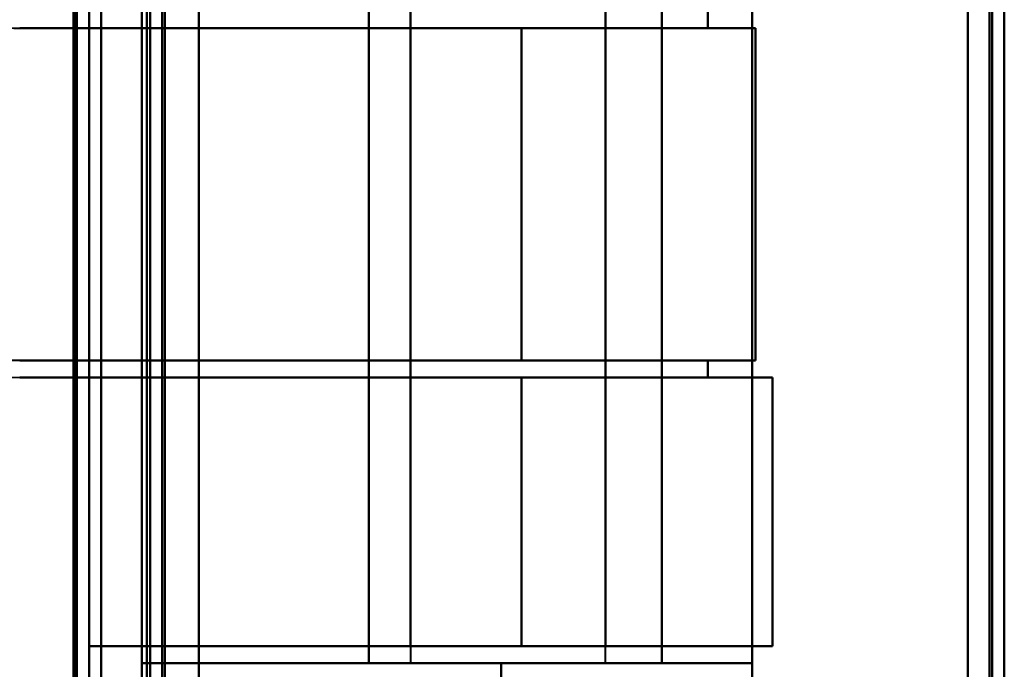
# Model space of a CAD drawing. Header units: millimetres. Extents: x -1442 to 3067, y -120 to 936.
# Tile 55 of 72: x 247 to 287, y 683 to 710. Entities that reach past the tile are written whole.
import ezdxf

# ---------------------------------------------------------------- set-up
doc = ezdxf.new("R2010")
doc.units = ezdxf.units.MM
doc.layers.add('A-GENM', color=13, linetype='Continuous', lineweight=40)
doc.layers.add('G-IMPT', color=8, linetype='Continuous', lineweight=40)

# ---------------------------------------------------------------- blocks, each defined once
blk = doc.blocks.new('NEXA 400 CALQUES_dwg-748074-Gauche')
at = {"layer": 'G-IMPT'}
for p, q in [((287, 128.972), (287, 862.772)), ((287, 128.972), (287, 862.772)), ((252, 862.272), (252, 129.472)), ((252, 862.272), (252, 129.472)), ((249.5, 129.472), (249.5, 827.272)), ((262.665, 722.072), (262.665, 683.672)), ((270.665, 683.672), (270.665, 722.072)), ((262.665, 710.372), (262.665, 709.672)), ((270.665, 709.672), (270.665, 710.372)), ((246.657, 709.672), (267.221, 709.672)), ((267.221, 709.672), (246.657, 709.672)), ((246.657, 709.672), (267.221, 709.672)), ((267.221, 709.672), (246.657, 709.672)), ((262.665, 709.672), (270.665, 709.672)), ((270.665, 709.672), (262.665, 709.672)), ((262.665, 709.672), (270.665, 709.672)), ((270.665, 709.672), (262.665, 709.672)), ((267.221, 709.672), (276.8, 709.672)), ((276.8, 709.672), (267.221, 709.672)), ((267.221, 709.672), (276.8, 709.672)), ((276.8, 709.672), (267.221, 709.672)), ((274.859, 709.672), (276.8, 709.672)), ((276.8, 709.672), (274.859, 709.672)), ((274.859, 709.672), (276.8, 709.672)), ((276.8, 709.672), (274.859, 709.672)), ((267.221, 696.072), (246.657, 696.072)), ((246.657, 696.072), (267.221, 696.072)), ((267.221, 696.072), (246.657, 696.072)), ((246.657, 696.072), (267.221, 696.072)), ((262.665, 696.072), (262.665, 695.372)), ((270.665, 696.072), (262.665, 696.072)), ((262.665, 696.072), (270.665, 696.072)), ((270.665, 696.072), (262.665, 696.072)), ((262.665, 696.072), (270.665, 696.072)), ((276.8, 696.072), (267.221, 696.072)), ((267.221, 696.072), (276.8, 696.072)), ((276.8, 696.072), (267.221, 696.072)), ((267.221, 696.072), (276.8, 696.072)), ((270.665, 695.372), (270.665, 696.072)), ((276.8, 696.072), (274.859, 696.072)), ((274.859, 696.072), (276.8, 696.072)), ((276.8, 696.072), (274.859, 696.072)), ((274.859, 696.072), (276.8, 696.072)), ((246.657, 695.372), (267.221, 695.372)), ((267.221, 695.372), (246.657, 695.372)), ((246.657, 695.372), (267.221, 695.372)), ((267.221, 695.372), (246.657, 695.372)), ((262.665, 695.372), (270.665, 695.372)), ((270.665, 695.372), (262.665, 695.372)), ((262.665, 695.372), (270.665, 695.372)), ((270.665, 695.372), (262.665, 695.372)), ((267.221, 695.372), (277.5, 695.372)), ((277.5, 695.372), (267.221, 695.372)), ((267.221, 695.372), (277.5, 695.372)), ((277.5, 695.372), (267.221, 695.372)), ((274.859, 695.372), (277.5, 695.372)), ((277.5, 695.372), (274.859, 695.372)), ((274.859, 695.372), (277.5, 695.372)), ((277.5, 695.372), (274.859, 695.372)), ((277.5, 684.372), (277.5, 695.372)), ((277.5, 684.372), (277.5, 695.372)), ((267.221, 684.372), (249.5, 684.372)), ((249.5, 684.372), (267.221, 684.372)), ((267.221, 684.372), (249.5, 684.372)), ((249.5, 684.372), (267.221, 684.372)), ((262.665, 684.372), (262.665, 683.672)), ((270.665, 684.372), (262.665, 684.372)), ((262.665, 684.372), (270.665, 684.372)), ((270.665, 684.372), (262.665, 684.372)), ((262.665, 684.372), (270.665, 684.372)), ((277.5, 684.372), (267.221, 684.372)), ((267.221, 684.372), (277.5, 684.372)), ((277.5, 684.372), (267.221, 684.372)), ((267.221, 684.372), (277.5, 684.372)), ((270.665, 683.672), (270.665, 684.372)), ((277.5, 684.372), (270.665, 684.372)), ((270.665, 684.372), (277.5, 684.372)), ((277.5, 684.372), (270.665, 684.372)), ((270.665, 684.372), (277.5, 684.372)), ((266.387, 683.672), (251.665, 683.672)), ((251.665, 683.672), (266.387, 683.672)), ((251.665, 683.672), (266.387, 683.672)), ((266.387, 683.672), (251.665, 683.672)), ((270.665, 683.672), (262.665, 683.672)), ((270.665, 683.672), (262.665, 683.672)), ((262.665, 683.672), (270.665, 683.672)), ((262.665, 683.672), (270.665, 683.672)), ((270.665, 683.672), (262.665, 683.672)), ((270.665, 683.672), (262.665, 683.672)), ((262.665, 683.672), (270.665, 683.672)), ((262.665, 683.672), (270.665, 683.672)), ((276.665, 683.672), (266.387, 683.672)), ((266.387, 683.672), (276.665, 683.672)), ((276.665, 683.672), (266.387, 683.672)), ((266.387, 683.672), (276.665, 683.672)), ((276.665, 673.372), (276.665, 683.672))]:
    blk.add_line(p, q, dxfattribs=at)
at = {"layer": 'G-IMPT', "flags": 128}
for points in [[(254, 128.972), (254, 312.422), (254, 495.872), (254, 679.322), (254, 862.772)], [(254, 862.772), (254, 679.322), (254, 495.872), (254, 312.422), (254, 128.972)], [(254, 862.772), (254, 679.322), (254, 495.872), (254, 312.422), (254, 128.972)], [(254, 128.972), (254, 312.422), (254, 495.872), (254, 679.322), (254, 862.772)], [(286.4, 862.772), (286.4, 679.322), (286.4, 495.872), (286.4, 312.422), (286.4, 128.972)], [(286.4, 128.972), (286.4, 312.422), (286.4, 495.872), (286.4, 679.322), (286.4, 862.772)], [(286.4, 128.972), (286.4, 312.422), (286.4, 495.872), (286.4, 679.322), (286.4, 862.772)], [(286.4, 862.772), (286.4, 679.322), (286.4, 495.872), (286.4, 312.422), (286.4, 128.972)], [(286.4, 128.972), (286.4, 312.422), (286.4, 495.872), (286.4, 679.322), (286.4, 862.772)], [(286.4, 862.772), (286.4, 679.322), (286.4, 495.872), (286.4, 312.422), (286.4, 128.972)], [(286.4, 128.972), (286.4, 312.422), (286.4, 495.872), (286.4, 679.322), (286.4, 862.772)], [(286.4, 862.772), (286.4, 679.322), (286.4, 495.872), (286.4, 312.422), (286.4, 128.972)], [(286.4, 128.972), (286.4, 312.422), (286.4, 495.872), (286.4, 679.322), (286.4, 862.772)], [(286.4, 862.772), (286.4, 679.322), (286.4, 495.872), (286.4, 312.422), (286.4, 128.972)], [(286.4, 862.772), (286.4, 679.322), (286.4, 495.872), (286.4, 312.422), (286.4, 128.972)], [(286.4, 128.972), (286.4, 312.422), (286.4, 495.872), (286.4, 679.322), (286.4, 862.772)], [(286.5, 862.772), (286.5, 679.322), (286.5, 495.872), (286.5, 312.422), (286.5, 128.972)], [(286.5, 128.972), (286.5, 312.422), (286.5, 495.872), (286.5, 679.322), (286.5, 862.772)], [(286.5, 128.972), (286.5, 312.422), (286.5, 495.872), (286.5, 679.322), (286.5, 862.772)], [(286.5, 862.772), (286.5, 679.322), (286.5, 495.872), (286.5, 312.422), (286.5, 128.972)], [(287, 128.972), (287, 312.422), (287, 495.872), (287, 679.322), (287, 862.772)], [(287, 862.772), (287, 679.322), (287, 495.872), (287, 312.422), (287, 128.972)], [(287, 128.972), (287, 312.422), (287, 495.872), (287, 679.322), (287, 862.772)], [(287, 862.772), (287, 679.322), (287, 495.872), (287, 312.422), (287, 128.972)], [(287, 862.772), (287, 679.322), (287, 495.872), (287, 312.422), (287, 128.972)], [(287, 862.772), (287, 679.322), (287, 495.872), (287, 312.422), (287, 128.972)], [(287, 128.972), (287, 312.422), (287, 495.872), (287, 679.322), (287, 862.772)], [(287, 128.972), (287, 312.422), (287, 495.872), (287, 679.322), (287, 862.772)], [(252, 129.472), (252, 312.672), (252, 495.872), (252, 679.072), (252, 862.272)], [(252, 862.272), (252, 679.072), (252, 495.872), (252, 312.672), (252, 129.472)], [(252, 129.472), (252, 312.672), (252, 495.872), (252, 679.072), (252, 862.272)], [(252, 862.272), (252, 679.072), (252, 495.872), (252, 312.672), (252, 129.472)], [(252, 129.472), (252, 312.672), (252, 495.872), (252, 679.072), (252, 862.272)], [(252, 862.272), (252, 679.072), (252, 495.872), (252, 312.672), (252, 129.472)], [(252, 129.472), (252, 312.672), (252, 495.872), (252, 679.072), (252, 862.272)], [(252, 862.272), (252, 679.072), (252, 495.872), (252, 312.672), (252, 129.472)], [(252.5, 862.272), (252.5, 679.072), (252.5, 495.872), (252.5, 312.672), (252.5, 129.472)], [(252.5, 129.472), (252.5, 312.672), (252.5, 495.872), (252.5, 679.072), (252.5, 862.272)], [(252.5, 129.472), (252.5, 312.672), (252.5, 495.872), (252.5, 679.072), (252.5, 862.272)], [(252.5, 862.272), (252.5, 679.072), (252.5, 495.872), (252.5, 312.672), (252.5, 129.472)], [(252.6, 862.272), (252.6, 679.072), (252.6, 495.872), (252.6, 312.672), (252.6, 129.472)], [(252.6, 129.472), (252.6, 312.672), (252.6, 495.872), (252.6, 679.072), (252.6, 862.272)], [(252.6, 129.472), (252.6, 312.672), (252.6, 495.872), (252.6, 679.072), (252.6, 862.272)], [(252.6, 862.272), (252.6, 679.072), (252.6, 495.872), (252.6, 312.672), (252.6, 129.472)], [(252.6, 862.272), (252.6, 679.072), (252.6, 495.872), (252.6, 312.672), (252.6, 129.472)], [(252.6, 129.472), (252.6, 312.672), (252.6, 495.872), (252.6, 679.072), (252.6, 862.272)], [(252.6, 862.272), (252.6, 679.072), (252.6, 495.872), (252.6, 312.672), (252.6, 129.472)], [(252.6, 129.472), (252.6, 312.672), (252.6, 495.872), (252.6, 679.072), (252.6, 862.272)], [(252.6, 862.272), (252.6, 679.072), (252.6, 495.872), (252.6, 312.672), (252.6, 129.472)], [(252.6, 129.472), (252.6, 312.672), (252.6, 495.872), (252.6, 679.072), (252.6, 862.272)], [(252.6, 129.472), (252.6, 312.672), (252.6, 495.872), (252.6, 679.072), (252.6, 862.272)], [(252.6, 862.272), (252.6, 679.072), (252.6, 495.872), (252.6, 312.672), (252.6, 129.472)], [(254, 862.272), (254, 679.072), (254, 495.872), (254, 312.672), (254, 129.472)], [(254, 862.272), (254, 679.072), (254, 495.872), (254, 312.672), (254, 129.472)], [(254, 129.472), (254, 312.672), (254, 495.872), (254, 679.072), (254, 862.272)], [(254, 129.472), (254, 312.672), (254, 495.872), (254, 679.072), (254, 862.272)], [(254, 862.272), (254, 679.072), (254, 495.872), (254, 312.672), (254, 129.472)], [(254, 129.472), (254, 312.672), (254, 495.872), (254, 679.072), (254, 862.272)], [(254, 129.472), (254, 312.672), (254, 495.872), (254, 679.072), (254, 862.272)], [(254, 862.272), (254, 679.072), (254, 495.872), (254, 312.672), (254, 129.472)], [(285.5, 129.472), (285.5, 312.672), (285.5, 495.872), (285.5, 679.072), (285.5, 862.272)], [(285.5, 862.272), (285.5, 679.072), (285.5, 495.872), (285.5, 312.672), (285.5, 129.472)], [(285.5, 862.272), (285.5, 679.072), (285.5, 495.872), (285.5, 312.672), (285.5, 129.472)], [(285.5, 129.472), (285.5, 312.672), (285.5, 495.872), (285.5, 679.072), (285.5, 862.272)], [(285.5, 129.472), (285.5, 312.672), (285.5, 495.872), (285.5, 679.072), (285.5, 862.272)], [(285.5, 129.472), (285.5, 312.672), (285.5, 495.872), (285.5, 679.072), (285.5, 862.272)], [(285.5, 862.272), (285.5, 679.072), (285.5, 495.872), (285.5, 312.672), (285.5, 129.472)], [(285.5, 862.272), (285.5, 679.072), (285.5, 495.872), (285.5, 312.672), (285.5, 129.472)], [(285.5, 129.472), (285.5, 312.672), (285.5, 495.872), (285.5, 679.072), (285.5, 862.272)], [(285.5, 862.272), (285.5, 679.072), (285.5, 495.872), (285.5, 312.672), (285.5, 129.472)], [(285.5, 129.472), (285.5, 312.672), (285.5, 495.872), (285.5, 679.072), (285.5, 862.272)], [(285.5, 862.272), (285.5, 679.072), (285.5, 495.872), (285.5, 312.672), (285.5, 129.472)], [(285.5, 862.272), (285.5, 679.072), (285.5, 495.872), (285.5, 312.672), (285.5, 129.472)], [(285.5, 129.472), (285.5, 312.672), (285.5, 495.872), (285.5, 679.072), (285.5, 862.272)], [(285.5, 862.272), (285.5, 679.072), (285.5, 495.872), (285.5, 312.672), (285.5, 129.472)], [(285.5, 129.472), (285.5, 312.672), (285.5, 495.872), (285.5, 679.072), (285.5, 862.272)], [(250, 827.772), (250, 653.072), (250, 478.372), (250, 303.672), (250, 128.972)], [(250, 128.972), (250, 303.672), (250, 478.372), (250, 653.072), (250, 827.772)], [(250, 128.972), (250, 303.672), (250, 478.372), (250, 653.072), (250, 827.772)], [(250, 827.772), (250, 653.072), (250, 478.372), (250, 303.672), (250, 128.972)], [(248.9, 129.472), (248.9, 303.922), (248.9, 478.372), (248.9, 652.822), (248.9, 827.272)], [(248.9, 161.372), (248.9, 327.847), (248.9, 494.322), (248.9, 660.797), (248.9, 827.272)], [(248.9, 827.272), (248.9, 660.797), (248.9, 494.322), (248.9, 327.847), (248.9, 161.372)], [(248.9, 827.272), (248.9, 652.822), (248.9, 478.372), (248.9, 303.922), (248.9, 129.472)], [(248.9, 161.372), (248.9, 327.847), (248.9, 494.322), (248.9, 660.797), (248.9, 827.272)], [(248.9, 827.272), (248.9, 660.797), (248.9, 494.322), (248.9, 327.847), (248.9, 161.372)], [(249, 827.272), (249, 652.822), (249, 478.372), (249, 303.922), (249, 129.472)], [(249, 129.472), (249, 303.922), (249, 478.372), (249, 652.822), (249, 827.272)], [(249.5, 827.272), (249.5, 652.822), (249.5, 478.372), (249.5, 303.922), (249.5, 129.472)], [(249.5, 129.472), (249.5, 303.922), (249.5, 478.372), (249.5, 652.822), (249.5, 827.272)], [(249.5, 827.272), (249.5, 652.822), (249.5, 478.372), (249.5, 303.922), (249.5, 129.472)], [(249.5, 129.472), (249.5, 303.922), (249.5, 478.372), (249.5, 652.822), (249.5, 827.272)], [(249.5, 129.472), (249.5, 303.922), (249.5, 478.372), (249.5, 652.822), (249.5, 827.272)], [(249.5, 129.472), (249.5, 303.922), (249.5, 478.372), (249.5, 652.822), (249.5, 827.272)], [(249.5, 827.272), (249.5, 652.822), (249.5, 478.372), (249.5, 303.922), (249.5, 129.472)], [(249.5, 827.272), (249.5, 652.822), (249.5, 478.372), (249.5, 303.922), (249.5, 129.472)], [(248.865, 670.072), (248.865, 686.472), (248.865, 702.872), (248.865, 719.272), (248.865, 735.672)], [(248.865, 735.672), (248.865, 719.272), (248.865, 702.872), (248.865, 686.472), (248.865, 670.072)], [(248.865, 735.672), (248.865, 719.272), (248.865, 702.872), (248.865, 686.472), (248.865, 670.072)], [(248.865, 735.672), (248.865, 719.272), (248.865, 702.872), (248.865, 686.472), (248.865, 670.072)], [(248.865, 670.072), (248.865, 686.472), (248.865, 702.872), (248.865, 719.272), (248.865, 735.672)], [(248.865, 670.072), (248.865, 686.472), (248.865, 702.872), (248.865, 719.272), (248.865, 735.672)], [(249, 670.072), (249, 686.472), (249, 702.872), (249, 719.272), (249, 735.672)], [(249, 735.672), (249, 719.272), (249, 702.872), (249, 686.472), (249, 670.072)], [(250, 670.072), (250, 686.472), (250, 702.872), (250, 719.272), (250, 735.672)], [(250, 735.672), (250, 719.272), (250, 702.872), (250, 686.472), (250, 670.072)], [(250, 735.672), (250, 719.272), (250, 702.872), (250, 686.472), (250, 670.072)], [(250, 670.072), (250, 686.472), (250, 702.872), (250, 719.272), (250, 735.672)], [(251.665, 735.672), (251.665, 719.272), (251.665, 702.872), (251.665, 686.472), (251.665, 670.072)], [(251.665, 670.072), (251.665, 686.472), (251.665, 702.872), (251.665, 719.272), (251.665, 735.672)], [(251.665, 735.672), (251.665, 719.272), (251.665, 702.872), (251.665, 686.472), (251.665, 670.072)], [(251.665, 670.072), (251.665, 686.472), (251.665, 702.872), (251.665, 719.272), (251.665, 735.672)], [(251.865, 670.072), (251.865, 686.472), (251.865, 702.872), (251.865, 719.272), (251.865, 735.672)], [(251.865, 735.672), (251.865, 719.272), (251.865, 702.872), (251.865, 686.472), (251.865, 670.072)], [(251.865, 670.072), (251.865, 686.472), (251.865, 702.872), (251.865, 719.272), (251.865, 735.672)], [(251.865, 735.672), (251.865, 719.272), (251.865, 702.872), (251.865, 686.472), (251.865, 670.072)], [(251.865, 670.072), (251.865, 686.472), (251.865, 702.872), (251.865, 719.272), (251.865, 735.672)], [(251.865, 670.072), (251.865, 686.472), (251.865, 702.872), (251.865, 719.272), (251.865, 735.672)], [(251.865, 735.672), (251.865, 719.272), (251.865, 702.872), (251.865, 686.472), (251.865, 670.072)], [(251.865, 735.672), (251.865, 719.272), (251.865, 702.872), (251.865, 686.472), (251.865, 670.072)], [(254, 735.672), (254, 719.272), (254, 702.872), (254, 686.472), (254, 670.072)], [(254, 670.072), (254, 686.472), (254, 702.872), (254, 719.272), (254, 735.672)], [(254, 735.672), (254, 719.272), (254, 702.872), (254, 686.472), (254, 670.072)], [(254, 670.072), (254, 686.472), (254, 702.872), (254, 719.272), (254, 735.672)], [(276.665, 673.372), (276.665, 688.122), (276.665, 702.872), (276.665, 717.622), (276.665, 732.372)], [(276.665, 673.372), (276.665, 688.122), (276.665, 702.872), (276.665, 717.622), (276.665, 732.372)], [(276.665, 732.372), (276.665, 717.622), (276.665, 702.872), (276.665, 688.122), (276.665, 673.372)], [(276.665, 732.372), (276.665, 717.622), (276.665, 702.872), (276.665, 688.122), (276.665, 673.372)], [(251.665, 722.072), (251.665, 712.472), (251.665, 702.872), (251.665, 693.272), (251.665, 683.672)], [(251.665, 683.672), (251.665, 693.272), (251.665, 702.872), (251.665, 712.472), (251.665, 722.072)], [(251.665, 722.072), (251.665, 712.472), (251.665, 702.872), (251.665, 693.272), (251.665, 683.672)], [(251.665, 683.672), (251.665, 693.272), (251.665, 702.872), (251.665, 712.472), (251.665, 722.072)], [(260.965, 683.672), (260.965, 693.272), (260.965, 702.872), (260.965, 712.472), (260.965, 722.072)], [(260.965, 722.072), (260.965, 712.472), (260.965, 702.872), (260.965, 693.272), (260.965, 683.672)], [(260.965, 722.072), (260.965, 712.472), (260.965, 702.872), (260.965, 693.272), (260.965, 683.672)], [(260.965, 683.672), (260.965, 693.272), (260.965, 702.872), (260.965, 712.472), (260.965, 722.072)], [(260.965, 722.072), (260.965, 712.472), (260.965, 702.872), (260.965, 693.272), (260.965, 683.672)], [(260.965, 722.072), (260.965, 712.472), (260.965, 702.872), (260.965, 693.272), (260.965, 683.672)], [(260.965, 683.672), (260.965, 693.272), (260.965, 702.872), (260.965, 712.472), (260.965, 722.072)], [(260.965, 683.672), (260.965, 693.272), (260.965, 702.872), (260.965, 712.472), (260.965, 722.072)], [(272.965, 683.672), (272.965, 693.272), (272.965, 702.872), (272.965, 712.472), (272.965, 722.072)], [(272.965, 722.072), (272.965, 712.472), (272.965, 702.872), (272.965, 693.272), (272.965, 683.672)], [(272.965, 683.672), (272.965, 693.272), (272.965, 702.872), (272.965, 712.472), (272.965, 722.072)], [(272.965, 722.072), (272.965, 712.472), (272.965, 702.872), (272.965, 693.272), (272.965, 683.672)], [(272.965, 683.672), (272.965, 693.272), (272.965, 702.872), (272.965, 712.472), (272.965, 722.072)], [(272.965, 683.672), (272.965, 693.272), (272.965, 702.872), (272.965, 712.472), (272.965, 722.072)], [(272.965, 722.072), (272.965, 712.472), (272.965, 702.872), (272.965, 693.272), (272.965, 683.672)], [(272.965, 722.072), (272.965, 712.472), (272.965, 702.872), (272.965, 693.272), (272.965, 683.672)], [(276.665, 683.672), (276.665, 693.272), (276.665, 702.872), (276.665, 712.472), (276.665, 722.072)], [(276.665, 722.072), (276.665, 712.472), (276.665, 702.872), (276.665, 693.272), (276.665, 683.672)], [(276.665, 722.072), (276.665, 712.472), (276.665, 702.872), (276.665, 693.272), (276.665, 683.672)], [(276.665, 683.672), (276.665, 693.272), (276.665, 702.872), (276.665, 712.472), (276.665, 722.072)], [(262.665, 684.372), (262.665, 693.622), (262.665, 702.872), (262.665, 712.122), (262.665, 721.372)], [(262.665, 721.372), (262.665, 712.122), (262.665, 702.872), (262.665, 693.622), (262.665, 684.372)], [(262.665, 684.372), (262.665, 693.622), (262.665, 702.872), (262.665, 712.122), (262.665, 721.372)], [(262.665, 721.372), (262.665, 712.122), (262.665, 702.872), (262.665, 693.622), (262.665, 684.372)], [(270.665, 684.372), (270.665, 693.622), (270.665, 702.872), (270.665, 712.122), (270.665, 721.372)], [(270.665, 721.372), (270.665, 712.122), (270.665, 702.872), (270.665, 693.622), (270.665, 684.372)], [(270.665, 721.372), (270.665, 712.122), (270.665, 702.872), (270.665, 693.622), (270.665, 684.372)], [(270.665, 684.372), (270.665, 693.622), (270.665, 702.872), (270.665, 712.122), (270.665, 721.372)], [(262.665, 710.372), (262.665, 710.197), (262.665, 710.022), (262.665, 709.847), (262.665, 709.672)], [(262.665, 709.672), (262.665, 709.847), (262.665, 710.022), (262.665, 710.197), (262.665, 710.372)], [(262.665, 710.372), (262.665, 710.197), (262.665, 710.022), (262.665, 709.847), (262.665, 709.672)], [(262.665, 709.672), (262.665, 709.847), (262.665, 710.022), (262.665, 710.197), (262.665, 710.372)], [(270.665, 710.372), (270.665, 710.197), (270.665, 710.022), (270.665, 709.847), (270.665, 709.672)], [(270.665, 709.672), (270.665, 709.847), (270.665, 710.022), (270.665, 710.197), (270.665, 710.372)], [(270.665, 709.672), (270.665, 709.847), (270.665, 710.022), (270.665, 710.197), (270.665, 710.372)], [(270.665, 710.372), (270.665, 710.197), (270.665, 710.022), (270.665, 709.847), (270.665, 709.672)], [(274.859, 710.372), (274.859, 710.197), (274.859, 710.022), (274.859, 709.847), (274.859, 709.672)], [(274.859, 709.672), (274.859, 709.847), (274.859, 710.022), (274.859, 710.197), (274.859, 710.372)], [(274.859, 710.372), (274.859, 710.197), (274.859, 710.022), (274.859, 709.847), (274.859, 709.672)], [(274.859, 709.672), (274.859, 709.847), (274.859, 710.022), (274.859, 710.197), (274.859, 710.372)], [(262.665, 709.672), (258.663, 709.672), (254.661, 709.672), (250.659, 709.672), (246.657, 709.672)], [(246.657, 709.672), (250.659, 709.672), (254.661, 709.672), (258.663, 709.672), (262.665, 709.672)], [(262.665, 709.672), (258.663, 709.672), (254.661, 709.672), (250.659, 709.672), (246.657, 709.672)], [(246.657, 709.672), (250.659, 709.672), (254.661, 709.672), (258.663, 709.672), (262.665, 709.672)], [(262.665, 709.672), (262.665, 706.272), (262.665, 702.872), (262.665, 699.472), (262.665, 696.072)], [(262.665, 696.072), (262.665, 699.472), (262.665, 702.872), (262.665, 706.272), (262.665, 709.672)], [(262.665, 696.072), (262.665, 699.472), (262.665, 702.872), (262.665, 706.272), (262.665, 709.672)], [(262.665, 709.672), (262.665, 706.272), (262.665, 702.872), (262.665, 699.472), (262.665, 696.072)], [(267.221, 696.072), (267.221, 699.472), (267.221, 702.872), (267.221, 706.272), (267.221, 709.672)], [(267.221, 709.672), (267.221, 706.272), (267.221, 702.872), (267.221, 699.472), (267.221, 696.072)], [(267.221, 709.672), (267.221, 706.272), (267.221, 702.872), (267.221, 699.472), (267.221, 696.072)], [(267.221, 696.072), (267.221, 699.472), (267.221, 702.872), (267.221, 706.272), (267.221, 709.672)], [(270.665, 709.672), (271.714, 709.672), (272.762, 709.672), (273.811, 709.672), (274.859, 709.672)], [(270.665, 696.072), (270.665, 699.472), (270.665, 702.872), (270.665, 706.272), (270.665, 709.672)], [(274.859, 709.672), (273.811, 709.672), (272.762, 709.672), (271.714, 709.672), (270.665, 709.672)], [(270.665, 709.672), (270.665, 706.272), (270.665, 702.872), (270.665, 699.472), (270.665, 696.072)], [(274.859, 709.672), (273.811, 709.672), (272.762, 709.672), (271.714, 709.672), (270.665, 709.672)], [(270.665, 709.672), (271.714, 709.672), (272.762, 709.672), (273.811, 709.672), (274.859, 709.672)], [(270.665, 709.672), (270.665, 706.272), (270.665, 702.872), (270.665, 699.472), (270.665, 696.072)], [(270.665, 696.072), (270.665, 699.472), (270.665, 702.872), (270.665, 706.272), (270.665, 709.672)], [(276.8, 696.072), (276.8, 699.472), (276.8, 702.872), (276.8, 706.272), (276.8, 709.672)], [(276.8, 696.072), (276.8, 699.472), (276.8, 702.872), (276.8, 706.272), (276.8, 709.672)], [(276.8, 709.672), (276.8, 706.272), (276.8, 702.872), (276.8, 699.472), (276.8, 696.072)], [(276.8, 709.672), (276.8, 706.272), (276.8, 702.872), (276.8, 699.472), (276.8, 696.072)], [(276.8, 709.672), (276.8, 706.272), (276.8, 702.872), (276.8, 699.472), (276.8, 696.072)], [(276.8, 709.672), (276.8, 706.272), (276.8, 702.872), (276.8, 699.472), (276.8, 696.072)], [(276.8, 696.072), (276.8, 699.472), (276.8, 702.872), (276.8, 706.272), (276.8, 709.672)], [(276.8, 696.072), (276.8, 699.472), (276.8, 702.872), (276.8, 706.272), (276.8, 709.672)], [(246.657, 696.072), (250.659, 696.072), (254.661, 696.072), (258.663, 696.072), (262.665, 696.072)], [(262.665, 696.072), (258.663, 696.072), (254.661, 696.072), (250.659, 696.072), (246.657, 696.072)], [(246.657, 696.072), (250.659, 696.072), (254.661, 696.072), (258.663, 696.072), (262.665, 696.072)], [(262.665, 696.072), (258.663, 696.072), (254.661, 696.072), (250.659, 696.072), (246.657, 696.072)], [(262.665, 696.072), (262.665, 695.897), (262.665, 695.722), (262.665, 695.547), (262.665, 695.372)], [(262.665, 695.372), (262.665, 695.547), (262.665, 695.722), (262.665, 695.897), (262.665, 696.072)], [(262.665, 696.072), (262.665, 695.897), (262.665, 695.722), (262.665, 695.547), (262.665, 695.372)], [(262.665, 695.372), (262.665, 695.547), (262.665, 695.722), (262.665, 695.897), (262.665, 696.072)], [(270.665, 696.072), (270.665, 695.897), (270.665, 695.722), (270.665, 695.547), (270.665, 695.372)], [(274.859, 696.072), (273.811, 696.072), (272.762, 696.072), (271.714, 696.072), (270.665, 696.072)], [(270.665, 695.372), (270.665, 695.547), (270.665, 695.722), (270.665, 695.897), (270.665, 696.072)], [(270.665, 696.072), (271.714, 696.072), (272.762, 696.072), (273.811, 696.072), (274.859, 696.072)], [(270.665, 695.372), (270.665, 695.547), (270.665, 695.722), (270.665, 695.897), (270.665, 696.072)], [(270.665, 696.072), (271.714, 696.072), (272.762, 696.072), (273.811, 696.072), (274.859, 696.072)], [(274.859, 696.072), (273.811, 696.072), (272.762, 696.072), (271.714, 696.072), (270.665, 696.072)], [(270.665, 696.072), (270.665, 695.897), (270.665, 695.722), (270.665, 695.547), (270.665, 695.372)], [(274.859, 695.372), (274.859, 695.547), (274.859, 695.722), (274.859, 695.897), (274.859, 696.072)], [(274.859, 696.072), (274.859, 695.897), (274.859, 695.722), (274.859, 695.547), (274.859, 695.372)], [(274.859, 695.372), (274.859, 695.547), (274.859, 695.722), (274.859, 695.897), (274.859, 696.072)], [(274.859, 696.072), (274.859, 695.897), (274.859, 695.722), (274.859, 695.547), (274.859, 695.372)], [(262.665, 695.372), (258.663, 695.372), (254.661, 695.372), (250.659, 695.372), (246.657, 695.372)], [(246.657, 695.372), (250.659, 695.372), (254.661, 695.372), (258.663, 695.372), (262.665, 695.372)], [(262.665, 695.372), (258.663, 695.372), (254.661, 695.372), (250.659, 695.372), (246.657, 695.372)], [(246.657, 695.372), (250.659, 695.372), (254.661, 695.372), (258.663, 695.372), (262.665, 695.372)], [(262.665, 695.372), (262.665, 692.622), (262.665, 689.872), (262.665, 687.122), (262.665, 684.372)], [(262.665, 684.372), (262.665, 687.122), (262.665, 689.872), (262.665, 692.622), (262.665, 695.372)], [(262.665, 684.372), (262.665, 687.122), (262.665, 689.872), (262.665, 692.622), (262.665, 695.372)], [(262.665, 695.372), (262.665, 692.622), (262.665, 689.872), (262.665, 687.122), (262.665, 684.372)], [(267.221, 695.372), (267.221, 692.622), (267.221, 689.872), (267.221, 687.122), (267.221, 684.372)], [(267.221, 684.372), (267.221, 687.122), (267.221, 689.872), (267.221, 692.622), (267.221, 695.372)], [(267.221, 695.372), (267.221, 692.622), (267.221, 689.872), (267.221, 687.122), (267.221, 684.372)], [(267.221, 684.372), (267.221, 687.122), (267.221, 689.872), (267.221, 692.622), (267.221, 695.372)], [(270.665, 695.372), (271.714, 695.372), (272.762, 695.372), (273.811, 695.372), (274.859, 695.372)], [(270.665, 684.372), (270.665, 687.122), (270.665, 689.872), (270.665, 692.622), (270.665, 695.372)], [(274.859, 695.372), (273.811, 695.372), (272.762, 695.372), (271.714, 695.372), (270.665, 695.372)], [(270.665, 695.372), (270.665, 692.622), (270.665, 689.872), (270.665, 687.122), (270.665, 684.372)], [(274.859, 695.372), (273.811, 695.372), (272.762, 695.372), (271.714, 695.372), (270.665, 695.372)], [(270.665, 695.372), (270.665, 692.622), (270.665, 689.872), (270.665, 687.122), (270.665, 684.372)], [(270.665, 695.372), (271.714, 695.372), (272.762, 695.372), (273.811, 695.372), (274.859, 695.372)], [(270.665, 684.372), (270.665, 687.122), (270.665, 689.872), (270.665, 692.622), (270.665, 695.372)], [(277.5, 684.372), (277.5, 687.122), (277.5, 689.872), (277.5, 692.622), (277.5, 695.372)], [(277.5, 695.372), (277.5, 692.622), (277.5, 689.872), (277.5, 687.122), (277.5, 684.372)], [(277.5, 684.372), (277.5, 687.122), (277.5, 689.872), (277.5, 692.622), (277.5, 695.372)], [(277.5, 695.372), (277.5, 692.622), (277.5, 689.872), (277.5, 687.122), (277.5, 684.372)], [(277.5, 695.372), (277.5, 692.622), (277.5, 689.872), (277.5, 687.122), (277.5, 684.372)], [(277.5, 695.372), (277.5, 692.622), (277.5, 689.872), (277.5, 687.122), (277.5, 684.372)], [(277.5, 684.372), (277.5, 687.122), (277.5, 689.872), (277.5, 692.622), (277.5, 695.372)], [(277.5, 684.372), (277.5, 687.122), (277.5, 689.872), (277.5, 692.622), (277.5, 695.372)], [(249.5, 669.372), (249.5, 673.122), (249.5, 676.872), (249.5, 680.622), (249.5, 684.372)], [(249.5, 669.372), (249.5, 673.122), (249.5, 676.872), (249.5, 680.622), (249.5, 684.372)], [(249.5, 684.372), (249.5, 680.622), (249.5, 676.872), (249.5, 673.122), (249.5, 669.372)], [(249.5, 684.372), (252.791, 684.372), (256.083, 684.372), (259.374, 684.372), (262.665, 684.372)], [(262.665, 684.372), (259.374, 684.372), (256.083, 684.372), (252.791, 684.372), (249.5, 684.372)], [(249.5, 684.372), (249.5, 680.622), (249.5, 676.872), (249.5, 673.122), (249.5, 669.372)], [(249.5, 684.372), (249.5, 680.622), (249.5, 676.872), (249.5, 673.122), (249.5, 669.372)], [(249.5, 669.372), (249.5, 673.122), (249.5, 676.872), (249.5, 680.622), (249.5, 684.372)], [(249.5, 684.372), (249.5, 680.622), (249.5, 676.872), (249.5, 673.122), (249.5, 669.372)], [(249.5, 669.372), (249.5, 673.122), (249.5, 676.872), (249.5, 680.622), (249.5, 684.372)], [(249.5, 684.372), (252.791, 684.372), (256.083, 684.372), (259.374, 684.372), (262.665, 684.372)], [(262.665, 684.372), (259.374, 684.372), (256.083, 684.372), (252.791, 684.372), (249.5, 684.372)], [(251.665, 683.672), (253.99, 683.672), (256.315, 683.672), (258.64, 683.672), (260.965, 683.672)], [(260.965, 683.672), (258.64, 683.672), (256.315, 683.672), (253.99, 683.672), (251.665, 683.672)], [(251.665, 683.672), (251.665, 680.272), (251.665, 676.872), (251.665, 673.472), (251.665, 670.072)], [(251.665, 670.072), (251.665, 673.472), (251.665, 676.872), (251.665, 680.272), (251.665, 683.672)], [(251.665, 683.672), (251.665, 680.272), (251.665, 676.872), (251.665, 673.472), (251.665, 670.072)], [(251.665, 670.072), (251.665, 673.472), (251.665, 676.872), (251.665, 680.272), (251.665, 683.672)], [(260.965, 683.672), (258.64, 683.672), (256.315, 683.672), (253.99, 683.672), (251.665, 683.672)], [(251.665, 683.672), (253.99, 683.672), (256.315, 683.672), (258.64, 683.672), (260.965, 683.672)], [(260.965, 683.672), (263.965, 683.672), (266.965, 683.672), (269.965, 683.672), (272.965, 683.672)], [(272.965, 683.672), (269.965, 683.672), (266.965, 683.672), (263.965, 683.672), (260.965, 683.672)], [(260.965, 683.672), (263.965, 683.672), (266.965, 683.672), (269.965, 683.672), (272.965, 683.672)], [(272.965, 683.672), (269.965, 683.672), (266.965, 683.672), (263.965, 683.672), (260.965, 683.672)], [(266.387, 682.499), (266.387, 682.792), (266.387, 683.085), (266.387, 683.379), (266.387, 683.672)], [(266.387, 683.672), (266.387, 683.379), (266.387, 683.085), (266.387, 682.792), (266.387, 682.499)], [(266.387, 683.672), (266.387, 683.379), (266.387, 683.085), (266.387, 682.792), (266.387, 682.499)], [(266.387, 682.499), (266.387, 682.792), (266.387, 683.085), (266.387, 683.379), (266.387, 683.672)], [(272.965, 683.672), (273.89, 683.672), (274.815, 683.672), (275.74, 683.672), (276.665, 683.672)], [(276.665, 683.672), (275.74, 683.672), (274.815, 683.672), (273.89, 683.672), (272.965, 683.672)], [(276.665, 683.672), (275.74, 683.672), (274.815, 683.672), (273.89, 683.672), (272.965, 683.672)], [(272.965, 683.672), (273.89, 683.672), (274.815, 683.672), (275.74, 683.672), (276.665, 683.672)], [(276.665, 683.672), (276.665, 681.097), (276.665, 678.522), (276.665, 675.947), (276.665, 673.372)], [(276.665, 673.372), (276.665, 675.947), (276.665, 678.522), (276.665, 681.097), (276.665, 683.672)], [(276.665, 683.672), (276.665, 681.097), (276.665, 678.522), (276.665, 675.947), (276.665, 673.372)], [(276.665, 673.372), (276.665, 675.947), (276.665, 678.522), (276.665, 681.097), (276.665, 683.672)]]:
    blk.add_lwpolyline(points, dxfattribs=at)
at = {"layer": 'G-IMPT'}
for centre, radius, start, end in [((246.657, 720.372), 10.7, 185.4812, 270), ((246.657, 685.372), 10.7, 90, 172.8167), ((246.657, 685.372), 10, 90, 174.5188), ((246.657, 685.372), 10, 90, 174.5188)]:
    blk.add_arc(centre, radius, start, end, dxfattribs=at)
for points in [[(236.006, 719.35), (236.134, 718.014), (236.71, 716.062), (238.101, 713.85), (239.419, 712.41), (241.011, 711.21), (243.391, 710.034), (245.352, 709.672), (246.657, 709.672)], [(246.657, 696.072), (245.38, 696.072), (243.46, 695.727), (241.114, 694.594), (239.536, 693.436), (238.227, 692.052), (236.823, 689.92), (236.206, 688.021), (236.041, 686.71)]]:
    blk.add_open_spline(points, degree=3, knots=[0, 0, 0, 0, 0.25, 0.375, 0.5, 0.625, 0.75, 1, 1, 1, 1], dxfattribs=at)
blk = doc.blocks.new('Maintenance r21 - Maintenance r21-748144-Gauche')
at = {"layer": 'A-GENM'}
for p, q in [((287, 0), (287, 862.872)), ((287, 862.872), (287, 0))]:
    blk.add_line(p, q, dxfattribs=at)

msp = doc.modelspace()

# ---------------------------------------------------------------- block references
at = {"layer": 'A-GENM'}
msp.add_blockref('Maintenance r21 - Maintenance r21-748144-Gauche', (0, 0), dxfattribs=at)
at = {"layer": 'G-IMPT'}
msp.add_blockref('NEXA 400 CALQUES_dwg-748074-Gauche', (0, 0), dxfattribs=at)

doc.saveas('drawing.dxf')
